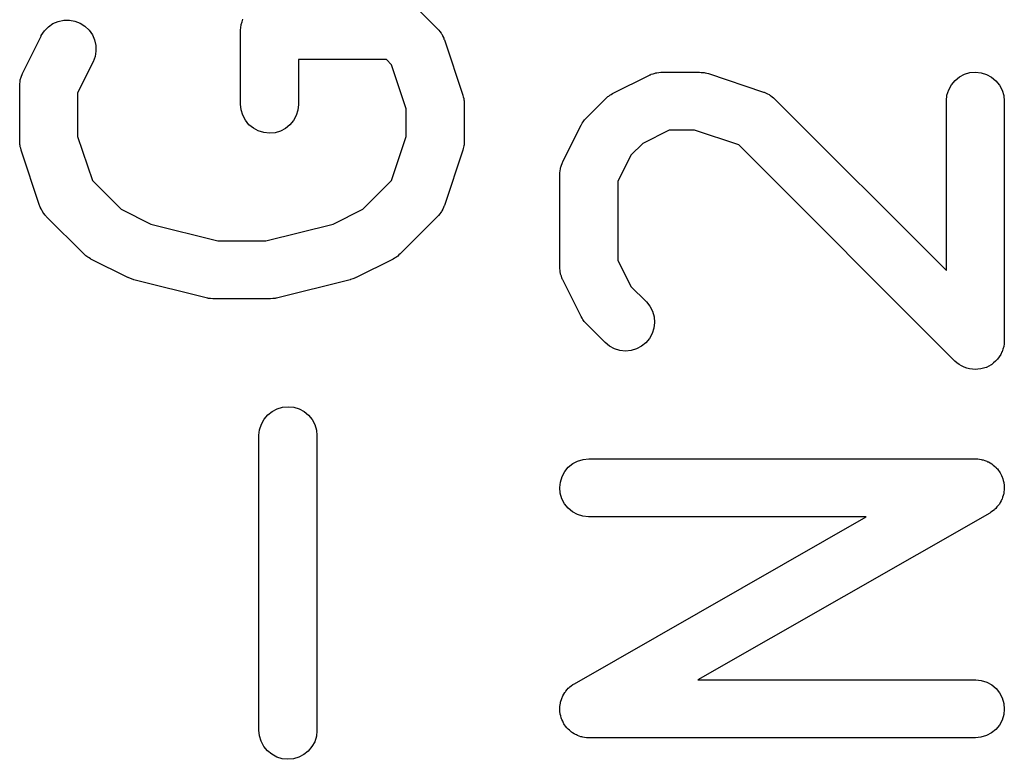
# Model space of a CAD drawing. Extents: x 0.02 to 3.89, y 0.07 to 3.88.
# Tile 143 of 172: x 3.5105 to 3.6108, y 2.3258 to 2.4011. Entities that reach past the tile are written whole.
import ezdxf

# ---------------------------------------------------------------- set-up
doc = ezdxf.new("R2010")
doc.units = 0
doc.header["$MEASUREMENT"] = 0
doc.layers.add('BLACK', color=7, linetype='CONTINUOUS')

msp = doc.modelspace()

# ---------------------------------------------------------------- linework, layer by layer
at = {"layer": 'BLACK', "linetype": 'CONTINUOUS'}
for p, q in [((3.55115, 2.40208), (3.55302, 2.40021)), ((3.51341, 2.40037), (3.51388, 2.4007)), ((3.51388, 2.4007), (3.51441, 2.40093)), ((3.51441, 2.40093), (3.51497, 2.40105)), ((3.51497, 2.40105), (3.51555, 2.40106)), ((3.51555, 2.40106), (3.51612, 2.40096)), ((3.51612, 2.40096), (3.51665, 2.40075)), ((3.51665, 2.40075), (3.51714, 2.40044)), ((3.53302, 2.40031), (3.53304, 2.40059)), ((3.53304, 2.40059), (3.53305, 2.4006)), ((3.53305, 2.40061), (3.53313, 2.40087)), ((3.53305, 2.4006), (3.53305, 2.40061)), ((3.53313, 2.40087), (3.53322, 2.40114)), ((3.51267, 2.39944), (3.51269, 2.39948)), ((3.51269, 2.39948), (3.51301, 2.39996)), ((3.51301, 2.39996), (3.51341, 2.40037)), ((3.51714, 2.40044), (3.51756, 2.40004)), ((3.51756, 2.40004), (3.51789, 2.39957)), ((3.51789, 2.39957), (3.51812, 2.39904)), ((3.53298, 2.40004), (3.53302, 2.40031)), ((3.53298, 2.40002), (3.53298, 2.40004)), ((3.53298, 2.40001), (3.53298, 2.40002)), ((3.53298, 2.40002), (3.53298, 2.40002)), ((3.53298, 2.39999), (3.53298, 2.40001)), ((3.53298, 2.3925), (3.53298, 2.39999)), ((3.55302, 2.40021), (3.55305, 2.40018)), ((3.55305, 2.40018), (3.55311, 2.40011)), ((3.55311, 2.40011), (3.55317, 2.40005)), ((3.55317, 2.40005), (3.55329, 2.39989)), ((3.55329, 2.39989), (3.55341, 2.39973)), ((3.55341, 2.39973), (3.55345, 2.39965)), ((3.55345, 2.39965), (3.5535, 2.39958)), ((3.5535, 2.39958), (3.55358, 2.3994)), ((3.5108, 2.39569), (3.51267, 2.39944)), ((3.51812, 2.39904), (3.51825, 2.39848)), ((3.51825, 2.39848), (3.51826, 2.39791)), ((3.55358, 2.3994), (3.55368, 2.39922)), ((3.55368, 2.39922), (3.5537, 2.39913)), ((3.5537, 2.39913), (3.55374, 2.39905)), ((3.55374, 2.39905), (3.55561, 2.39343)), ((3.51826, 2.39791), (3.51816, 2.39734)), ((3.51796, 2.3968), (3.51639, 2.39367)), ((3.51816, 2.39734), (3.51796, 2.3968)), ((3.54784, 2.39704), (3.53889, 2.39704)), ((3.53889, 2.39704), (3.53889, 2.3925)), ((3.54835, 2.39652), (3.54784, 2.39704)), ((3.54986, 2.39202), (3.54835, 2.39652)), ((3.51067, 2.39534), (3.51073, 2.39553)), ((3.51073, 2.39553), (3.51077, 2.39561)), ((3.51077, 2.39561), (3.5108, 2.39569)), ((3.57462, 2.39545), (3.57466, 2.39547)), ((3.57466, 2.39547), (3.57474, 2.3955)), ((3.57474, 2.3955), (3.57481, 2.39554)), ((3.57481, 2.39554), (3.57501, 2.3956)), ((3.57501, 2.3956), (3.5752, 2.39567)), ((3.5752, 2.39567), (3.57528, 2.39568)), ((3.57528, 2.39568), (3.57537, 2.3957)), ((3.57537, 2.3957), (3.57557, 2.39572)), ((3.57557, 2.39572), (3.57577, 2.39576)), ((3.57577, 2.39576), (3.57585, 2.39575)), ((3.57585, 2.39575), (3.57594, 2.39576)), ((3.57594, 2.39576), (3.57969, 2.39576)), ((3.57969, 2.39576), (3.57973, 2.39576)), ((3.57973, 2.39576), (3.57989, 2.39574)), ((3.57989, 2.39574), (3.58006, 2.39574)), ((3.58006, 2.39574), (3.58018, 2.39571)), ((3.58018, 2.39571), (3.5803, 2.3957)), ((3.5803, 2.3957), (3.58046, 2.39565)), ((3.58046, 2.39565), (3.58062, 2.39561)), ((3.58062, 2.39561), (3.58625, 2.39373)), ((3.60619, 2.39528), (3.6067, 2.39555)), ((3.6067, 2.39555), (3.60726, 2.39571)), ((3.60726, 2.39571), (3.60783, 2.39576)), ((3.60783, 2.39576), (3.6084, 2.3957)), ((3.6084, 2.3957), (3.60895, 2.39553)), ((3.60895, 2.39553), (3.60946, 2.39526)), ((3.51049, 2.39441), (3.5105, 2.3945)), ((3.5105, 2.39458), (3.51053, 2.39478)), ((3.5105, 2.3945), (3.5105, 2.39458)), ((3.51053, 2.39478), (3.51055, 2.39498)), ((3.51055, 2.39498), (3.51058, 2.39507)), ((3.51058, 2.39507), (3.51059, 2.39515)), ((3.51059, 2.39515), (3.51067, 2.39534)), ((3.57087, 2.39357), (3.57462, 2.39545)), ((3.6051, 2.39397), (3.60537, 2.39448)), ((3.60537, 2.39448), (3.60574, 2.39492)), ((3.60574, 2.39492), (3.60619, 2.39528)), ((3.60946, 2.39526), (3.60991, 2.39489)), ((3.60991, 2.39489), (3.61027, 2.39444)), ((3.51049, 2.39437), (3.51049, 2.39441)), ((3.51049, 2.38875), (3.51049, 2.39437)), ((3.51639, 2.39367), (3.51639, 2.38922)), ((3.57058, 2.39341), (3.57073, 2.39349)), ((3.57073, 2.39349), (3.57087, 2.39357)), ((3.58625, 2.39373), (3.58629, 2.39372)), ((3.58629, 2.39372), (3.58636, 2.39369)), ((3.58636, 2.39369), (3.58645, 2.39366)), ((3.58645, 2.39366), (3.58663, 2.39356)), ((3.58663, 2.39356), (3.58681, 2.39348)), ((3.58681, 2.39348), (3.58688, 2.39343)), ((3.60492, 2.39342), (3.6051, 2.39397)), ((3.61027, 2.39444), (3.61054, 2.39393)), ((3.61054, 2.39393), (3.61071, 2.39338)), ((3.53304, 2.39192), (3.53298, 2.3925)), ((3.53889, 2.39245), (3.53883, 2.39188)), ((3.53889, 2.3925), (3.53889, 2.39245)), ((3.55561, 2.39343), (3.55562, 2.39339)), ((3.55562, 2.39339), (3.55566, 2.39323)), ((3.55566, 2.39323), (3.55571, 2.39307)), ((3.55571, 2.39307), (3.55572, 2.39295)), ((3.55572, 2.39295), (3.55574, 2.39283)), ((3.55574, 2.39283), (3.55575, 2.39266)), ((3.55575, 2.39266), (3.55576, 2.3925)), ((3.55576, 2.3925), (3.55576, 2.38875)), ((3.56823, 2.39115), (3.5701, 2.39302)), ((3.5701, 2.39302), (3.57013, 2.39305)), ((3.57013, 2.39305), (3.57026, 2.39315)), ((3.57026, 2.39315), (3.57038, 2.39327)), ((3.57038, 2.39327), (3.57049, 2.39333)), ((3.57049, 2.39333), (3.57058, 2.39341)), ((3.58688, 2.39343), (3.58696, 2.39339)), ((3.58696, 2.39339), (3.58711, 2.39326)), ((3.58711, 2.39326), (3.58727, 2.39314)), ((3.58727, 2.39314), (3.58733, 2.39308)), ((3.58733, 2.39308), (3.5874, 2.39302)), ((3.5874, 2.39302), (3.60486, 2.37557)), ((3.60486, 2.39285), (3.60492, 2.39342)), ((3.60486, 2.39281), (3.60486, 2.39285)), ((3.60486, 2.37557), (3.60486, 2.39281)), ((3.61071, 2.39338), (3.61076, 2.39281)), ((3.61076, 2.39281), (3.61076, 2.36844)), ((3.53321, 2.39137), (3.53304, 2.39192)), ((3.53883, 2.39188), (3.53865, 2.39133)), ((3.54986, 2.38922), (3.54986, 2.39202)), ((3.53348, 2.39086), (3.53321, 2.39137)), ((3.53384, 2.39041), (3.53348, 2.39086)), ((3.53837, 2.39083), (3.538, 2.39039)), ((3.53865, 2.39133), (3.53837, 2.39083)), ((3.56769, 2.39042), (3.56778, 2.39056)), ((3.56778, 2.39056), (3.56786, 2.3907)), ((3.56786, 2.3907), (3.56794, 2.3908)), ((3.56794, 2.3908), (3.56801, 2.3909)), ((3.56801, 2.3909), (3.56812, 2.39102)), ((3.56812, 2.39102), (3.56823, 2.39115)), ((3.53429, 2.39005), (3.53384, 2.39041)), ((3.53479, 2.38977), (3.53429, 2.39005)), ((3.53534, 2.3896), (3.53479, 2.38977)), ((3.53592, 2.38954), (3.53534, 2.3896)), ((3.53649, 2.38959), (3.53592, 2.38954)), ((3.53704, 2.38976), (3.53649, 2.38959)), ((3.53755, 2.39002), (3.53704, 2.38976)), ((3.538, 2.39039), (3.53755, 2.39002)), ((3.5658, 2.38663), (3.56767, 2.39038)), ((3.56767, 2.39038), (3.56769, 2.39042)), ((3.57664, 2.38986), (3.57394, 2.38851)), ((3.57921, 2.38986), (3.57664, 2.38986)), ((3.58372, 2.38835), (3.57921, 2.38986)), ((3.5105, 2.38858), (3.51049, 2.38875)), ((3.51051, 2.38841), (3.5105, 2.38858)), ((3.51639, 2.38922), (3.5179, 2.38472)), ((3.54835, 2.38472), (3.54986, 2.38922)), ((3.55576, 2.3887), (3.55574, 2.38854)), ((3.55574, 2.38854), (3.55574, 2.38837)), ((3.55576, 2.38875), (3.55576, 2.3887)), ((3.57394, 2.38851), (3.57274, 2.38731)), ((3.51053, 2.38829), (3.51051, 2.38841)), ((3.51054, 2.38817), (3.51053, 2.38829)), ((3.51059, 2.38801), (3.51054, 2.38817)), ((3.51063, 2.38785), (3.51059, 2.38801)), ((3.51064, 2.38781), (3.51063, 2.38785)), ((3.51251, 2.38219), (3.51064, 2.38781)), ((3.55561, 2.38781), (3.55374, 2.38219)), ((3.55565, 2.38797), (3.55561, 2.38781)), ((3.5557, 2.38813), (3.55565, 2.38797)), ((3.55571, 2.38825), (3.5557, 2.38813)), ((3.55574, 2.38837), (3.55571, 2.38825)), ((3.60572, 2.36635), (3.58372, 2.38835)), ((3.56567, 2.38628), (3.56573, 2.38647)), ((3.56573, 2.38647), (3.56577, 2.38655)), ((3.56577, 2.38655), (3.5658, 2.38663)), ((3.57274, 2.38731), (3.57139, 2.38461)), ((3.56549, 2.38535), (3.5655, 2.38544)), ((3.5655, 2.38552), (3.56553, 2.38572)), ((3.5655, 2.38544), (3.5655, 2.38552)), ((3.56553, 2.38572), (3.56555, 2.38592)), ((3.56555, 2.38592), (3.56558, 2.38601)), ((3.56558, 2.38601), (3.56559, 2.38609)), ((3.56559, 2.38609), (3.56567, 2.38628)), ((3.5179, 2.38472), (3.52081, 2.3818)), ((3.54544, 2.3818), (3.54835, 2.38472)), ((3.56549, 2.38531), (3.56549, 2.38535)), ((3.56549, 2.37594), (3.56549, 2.38531)), ((3.57139, 2.38461), (3.57139, 2.37663)), ((3.51255, 2.38211), (3.51251, 2.38219)), ((3.51257, 2.38202), (3.51255, 2.38211)), ((3.51267, 2.38185), (3.51257, 2.38202)), ((3.51275, 2.38166), (3.51267, 2.38185)), ((3.5128, 2.38159), (3.51275, 2.38166)), ((3.51284, 2.38151), (3.5128, 2.38159)), ((3.51296, 2.38136), (3.51284, 2.38151)), ((3.52081, 2.3818), (3.52384, 2.38028)), ((3.54241, 2.38028), (3.54544, 2.3818)), ((3.55339, 2.38148), (3.55326, 2.38132)), ((3.55343, 2.38156), (3.55339, 2.38148)), ((3.55348, 2.38163), (3.55343, 2.38156)), ((3.55357, 2.38181), (3.55348, 2.38163)), ((3.55366, 2.38199), (3.55357, 2.38181)), ((3.55369, 2.38207), (3.55366, 2.38199)), ((3.55372, 2.38215), (3.55369, 2.38207)), ((3.55374, 2.38219), (3.55372, 2.38215)), ((3.51308, 2.38119), (3.51296, 2.38136)), ((3.51314, 2.38113), (3.51308, 2.38119)), ((3.5132, 2.38106), (3.51314, 2.38113)), ((3.51323, 2.38103), (3.5132, 2.38106)), ((3.51698, 2.37728), (3.51323, 2.38103)), ((3.55302, 2.38103), (3.54927, 2.37728)), ((3.55308, 2.3811), (3.55302, 2.38103)), ((3.55314, 2.38116), (3.55308, 2.3811)), ((3.55326, 2.38132), (3.55314, 2.38116)), ((3.52384, 2.38028), (3.53068, 2.37858)), ((3.53557, 2.37858), (3.54241, 2.38028)), ((3.53068, 2.37858), (3.53557, 2.37858)), ((3.5171, 2.37718), (3.51698, 2.37728)), ((3.51722, 2.37706), (3.5171, 2.37718)), ((3.51733, 2.377), (3.51722, 2.37706)), ((3.51742, 2.37692), (3.51733, 2.377)), ((3.51757, 2.37684), (3.51742, 2.37692)), ((3.51771, 2.37675), (3.51757, 2.37684)), ((3.51774, 2.37673), (3.51771, 2.37675)), ((3.52149, 2.37486), (3.51774, 2.37673)), ((3.54851, 2.37673), (3.54476, 2.37486)), ((3.54865, 2.37682), (3.54851, 2.37673)), ((3.54879, 2.3769), (3.54865, 2.37682)), ((3.54889, 2.37697), (3.54879, 2.3769)), ((3.54899, 2.37704), (3.54889, 2.37697)), ((3.54911, 2.37715), (3.54899, 2.37704)), ((3.54924, 2.37726), (3.54911, 2.37715)), ((3.54927, 2.37728), (3.54924, 2.37726)), ((3.57139, 2.37663), (3.57274, 2.37394)), ((3.5655, 2.37585), (3.56549, 2.37594)), ((3.56549, 2.37576), (3.5655, 2.37585)), ((3.56552, 2.37556), (3.56549, 2.37576)), ((3.56554, 2.37536), (3.56552, 2.37556)), ((3.52151, 2.37485), (3.52149, 2.37486)), ((3.52152, 2.37484), (3.52151, 2.37485)), ((3.52177, 2.37475), (3.52152, 2.37484)), ((3.52203, 2.37465), (3.52177, 2.37475)), ((3.52205, 2.37465), (3.52203, 2.37465)), ((3.52206, 2.37464), (3.52205, 2.37465)), ((3.5221, 2.37463), (3.52206, 2.37464)), ((3.5296, 2.37276), (3.5221, 2.37463)), ((3.54415, 2.37463), (3.53665, 2.37276)), ((3.54417, 2.37464), (3.54415, 2.37463)), ((3.54418, 2.37464), (3.54417, 2.37464)), ((3.54443, 2.37473), (3.54418, 2.37464)), ((3.5447, 2.37483), (3.54443, 2.37473)), ((3.54471, 2.37483), (3.5447, 2.37483)), ((3.54472, 2.37484), (3.54471, 2.37483)), ((3.54476, 2.37486), (3.54472, 2.37484)), ((3.56557, 2.37528), (3.56554, 2.37536)), ((3.56558, 2.37519), (3.56557, 2.37528)), ((3.56565, 2.375), (3.56558, 2.37519)), ((3.56571, 2.37481), (3.56565, 2.375)), ((3.56575, 2.37473), (3.56571, 2.37481)), ((3.56578, 2.37465), (3.56575, 2.37473)), ((3.5658, 2.37461), (3.56578, 2.37465)), ((3.56767, 2.37087), (3.5658, 2.37461)), ((3.57274, 2.37394), (3.57428, 2.3724)), ((3.52965, 2.37275), (3.5296, 2.37276)), ((3.5297, 2.37273), (3.52965, 2.37275)), ((3.52993, 2.37271), (3.5297, 2.37273)), ((3.53017, 2.37267), (3.52993, 2.37271)), ((3.53022, 2.37268), (3.53017, 2.37267)), ((3.53027, 2.37267), (3.53022, 2.37268)), ((3.53031, 2.37267), (3.53027, 2.37267)), ((3.53594, 2.37267), (3.53031, 2.37267)), ((3.53599, 2.37267), (3.53594, 2.37267)), ((3.53604, 2.37267), (3.53599, 2.37267)), ((3.53628, 2.3727), (3.53604, 2.37267)), ((3.53651, 2.37273), (3.53628, 2.3727)), ((3.53656, 2.37274), (3.53651, 2.37273)), ((3.53661, 2.37275), (3.53656, 2.37274)), ((3.53665, 2.37276), (3.53661, 2.37275)), ((3.57428, 2.3724), (3.57431, 2.37237)), ((3.57431, 2.37237), (3.57467, 2.37192)), ((3.57467, 2.37192), (3.57493, 2.37141)), ((3.57493, 2.37141), (3.57509, 2.37085)), ((3.56776, 2.37072), (3.56767, 2.37087)), ((3.56784, 2.37058), (3.56776, 2.37072)), ((3.56792, 2.37048), (3.56784, 2.37058)), ((3.56798, 2.37038), (3.56792, 2.37048)), ((3.57509, 2.37085), (3.57514, 2.37028)), ((3.56809, 2.37026), (3.56798, 2.37038)), ((3.5682, 2.37013), (3.56809, 2.37026)), ((3.56823, 2.3701), (3.5682, 2.37013)), ((3.5701, 2.36822), (3.56823, 2.3701)), ((3.57508, 2.36971), (3.57491, 2.36916)), ((3.57514, 2.37028), (3.57508, 2.36971)), ((3.57463, 2.36865), (3.57426, 2.36821)), ((3.57491, 2.36916), (3.57463, 2.36865)), ((3.61076, 2.3684), (3.61073, 2.36811)), ((3.61076, 2.36844), (3.61076, 2.36841)), ((3.61076, 2.36841), (3.61076, 2.36841)), ((3.61076, 2.36841), (3.61076, 2.36841)), ((3.61076, 2.36841), (3.61076, 2.3684)), ((3.57055, 2.36786), (3.5701, 2.36822)), ((3.57105, 2.36759), (3.57055, 2.36786)), ((3.57161, 2.36742), (3.57105, 2.36759)), ((3.57218, 2.36736), (3.57161, 2.36742)), ((3.57275, 2.36741), (3.57218, 2.36736)), ((3.57331, 2.36758), (3.57275, 2.36741)), ((3.57382, 2.36785), (3.57331, 2.36758)), ((3.57426, 2.36821), (3.57382, 2.36785)), ((3.61061, 2.36755), (3.61053, 2.36728)), ((3.6107, 2.36782), (3.61061, 2.36755)), ((3.61073, 2.36811), (3.6107, 2.36783)), ((3.6107, 2.36783), (3.6107, 2.36783)), ((3.6107, 2.36783), (3.6107, 2.36782)), ((3.61006, 2.36655), (3.60988, 2.36633)), ((3.61025, 2.36677), (3.61006, 2.36655)), ((3.61039, 2.36703), (3.61025, 2.36678)), ((3.61025, 2.36678), (3.61025, 2.36677)), ((3.61025, 2.36677), (3.61025, 2.36677)), ((3.61052, 2.36727), (3.61039, 2.36703)), ((3.61053, 2.36728), (3.61052, 2.36727)), ((3.61053, 2.36728), (3.61053, 2.36728)), ((3.60594, 2.36617), (3.60572, 2.36635)), ((3.60616, 2.36599), (3.60594, 2.36617)), ((3.60617, 2.36598), (3.60616, 2.36599)), ((3.60616, 2.36599), (3.60616, 2.36599)), ((3.60641, 2.36585), (3.60617, 2.36598)), ((3.60667, 2.36571), (3.60641, 2.36585)), ((3.60668, 2.36571), (3.60667, 2.36571)), ((3.60667, 2.36571), (3.60667, 2.36571)), ((3.60695, 2.36563), (3.60668, 2.36571)), ((3.60722, 2.36554), (3.60695, 2.36563)), ((3.60723, 2.36554), (3.60722, 2.36554)), ((3.60722, 2.36554), (3.60722, 2.36554)), ((3.60751, 2.36551), (3.60723, 2.36554)), ((3.60779, 2.36548), (3.60751, 2.36551)), ((3.6078, 2.36548), (3.60779, 2.36548)), ((3.60779, 2.36548), (3.60779, 2.36548)), ((3.60808, 2.36551), (3.6078, 2.36548)), ((3.60836, 2.36554), (3.60808, 2.36551)), ((3.60837, 2.36554), (3.60836, 2.36554)), ((3.60865, 2.36562), (3.60837, 2.36554)), ((3.60837, 2.36554), (3.60837, 2.36554)), ((3.60892, 2.3657), (3.60865, 2.36562)), ((3.60893, 2.3657), (3.60892, 2.3657)), ((3.60892, 2.3657), (3.60892, 2.3657)), ((3.60918, 2.36584), (3.60893, 2.3657)), ((3.60943, 2.36597), (3.60918, 2.36584)), ((3.60944, 2.36597), (3.60943, 2.36597)), ((3.60943, 2.36597), (3.60943, 2.36597)), ((3.60966, 2.36615), (3.60944, 2.36597)), ((3.60988, 2.36633), (3.60966, 2.36615)), ((3.60988, 2.36633), (3.60988, 2.36633)), ((3.60988, 2.36633), (3.60988, 2.36633)), ((3.5362, 2.36122), (3.53671, 2.36149)), ((3.53671, 2.36149), (3.53726, 2.36165)), ((3.53726, 2.36165), (3.53783, 2.3617)), ((3.53783, 2.3617), (3.53841, 2.36164)), ((3.53841, 2.36164), (3.53896, 2.36147)), ((3.53896, 2.36147), (3.53946, 2.3612)), ((3.5351, 2.35991), (3.53538, 2.36042)), ((3.53538, 2.36042), (3.53575, 2.36086)), ((3.53575, 2.36086), (3.5362, 2.36122)), ((3.53946, 2.3612), (3.53991, 2.36083)), ((3.53991, 2.36083), (3.54027, 2.36038)), ((3.54027, 2.36038), (3.54054, 2.35987)), ((3.53486, 2.35879), (3.53492, 2.35936)), ((3.53492, 2.35936), (3.5351, 2.35991)), ((3.54054, 2.35987), (3.54071, 2.35932)), ((3.53486, 2.35875), (3.53486, 2.35879)), ((3.53486, 2.32875), (3.53486, 2.35875)), ((3.54071, 2.35932), (3.54076, 2.35875)), ((3.54076, 2.35875), (3.54076, 2.32875)), ((3.56787, 2.35633), (3.56844, 2.35639)), ((3.56844, 2.35639), (3.60781, 2.35639)), ((3.60781, 2.35639), (3.60785, 2.35639)), ((3.60785, 2.35639), (3.60795, 2.35638)), ((3.60795, 2.35638), (3.60805, 2.35638)), ((3.60805, 2.35638), (3.60824, 2.35635)), ((3.60824, 2.35635), (3.60842, 2.35633)), ((3.56599, 2.35509), (3.56636, 2.35553)), ((3.56636, 2.35553), (3.56681, 2.3559)), ((3.56681, 2.3559), (3.56731, 2.35617)), ((3.56731, 2.35617), (3.56787, 2.35633)), ((3.60842, 2.35633), (3.60852, 2.3563)), ((3.60852, 2.3563), (3.60862, 2.35628)), ((3.60862, 2.35628), (3.60879, 2.35621)), ((3.60879, 2.35621), (3.60897, 2.35615)), ((3.60897, 2.35615), (3.60906, 2.3561)), ((3.60906, 2.3561), (3.60915, 2.35607)), ((3.60915, 2.35607), (3.60931, 2.35597)), ((3.60931, 2.35597), (3.60948, 2.35587)), ((3.60948, 2.35587), (3.60955, 2.35581)), ((3.60955, 2.35581), (3.60964, 2.35576)), ((3.60964, 2.35576), (3.60977, 2.35563)), ((3.60977, 2.35563), (3.60992, 2.3555)), ((3.60992, 2.3555), (3.60998, 2.35543)), ((3.60998, 2.35543), (3.61005, 2.35536)), ((3.61005, 2.35536), (3.61016, 2.3552)), ((3.56555, 2.35403), (3.56572, 2.35458)), ((3.56572, 2.35458), (3.56599, 2.35509)), ((3.61016, 2.3552), (3.61028, 2.35506)), ((3.61028, 2.35506), (3.61033, 2.35497)), ((3.61033, 2.35497), (3.61038, 2.35489)), ((3.61038, 2.35489), (3.61046, 2.35471)), ((3.61046, 2.35471), (3.61055, 2.35454)), ((3.61055, 2.35454), (3.61058, 2.35445)), ((3.61058, 2.35445), (3.61062, 2.35436)), ((3.61062, 2.35436), (3.61066, 2.35417)), ((3.56549, 2.35346), (3.56555, 2.35403)), ((3.56554, 2.35289), (3.56549, 2.35346)), ((3.61066, 2.35417), (3.61071, 2.35399)), ((3.61071, 2.35399), (3.61072, 2.35389)), ((3.61072, 2.35389), (3.61074, 2.3538)), ((3.61074, 2.3538), (3.61075, 2.35361)), ((3.61075, 2.35361), (3.61076, 2.35342)), ((3.61076, 2.35342), (3.61075, 2.35332)), ((3.5657, 2.35233), (3.56554, 2.35289)), ((3.61059, 2.35248), (3.61053, 2.35229)), ((3.61066, 2.35265), (3.61059, 2.35248)), ((3.61067, 2.35275), (3.61066, 2.35265)), ((3.6107, 2.35284), (3.61067, 2.35275)), ((3.61072, 2.35303), (3.6107, 2.35284)), ((3.61075, 2.35322), (3.61072, 2.35303)), ((3.61075, 2.35332), (3.61075, 2.35322)), ((3.56597, 2.35182), (3.5657, 2.35233)), ((3.56633, 2.35137), (3.56597, 2.35182)), ((3.56677, 2.351), (3.56633, 2.35137)), ((3.60989, 2.35134), (3.60981, 2.35128)), ((3.61001, 2.35149), (3.60989, 2.35134)), ((3.61014, 2.35163), (3.61001, 2.35149)), ((3.61019, 2.35171), (3.61014, 2.35163)), ((3.61026, 2.35179), (3.61019, 2.35171)), ((3.61035, 2.35195), (3.61026, 2.35179)), ((3.61045, 2.35211), (3.61035, 2.35195)), ((3.61048, 2.35221), (3.61045, 2.35211)), ((3.61053, 2.35229), (3.61048, 2.35221)), ((3.56728, 2.35072), (3.56677, 2.351)), ((3.56698, 2.3335), (3.59669, 2.35049)), ((3.56783, 2.35055), (3.56728, 2.35072)), ((3.5684, 2.35049), (3.56783, 2.35055)), ((3.56844, 2.35049), (3.5684, 2.35049)), ((3.59669, 2.35049), (3.56844, 2.35049)), ((3.60928, 2.35087), (3.57956, 2.33389)), ((3.60936, 2.35093), (3.60928, 2.35087)), ((3.60944, 2.35098), (3.60936, 2.35093)), ((3.60959, 2.3511), (3.60944, 2.35098)), ((3.60975, 2.35121), (3.60959, 2.3511)), ((3.60981, 2.35128), (3.60975, 2.35121)), ((3.56666, 2.33328), (3.56681, 2.3334)), ((3.56681, 2.3334), (3.56689, 2.33345)), ((3.56689, 2.33345), (3.56698, 2.3335)), ((3.57956, 2.33389), (3.60781, 2.33389)), ((3.60781, 2.33389), (3.60785, 2.33389)), ((3.60785, 2.33389), (3.60842, 2.33383)), ((3.60842, 2.33383), (3.60897, 2.33366)), ((3.60897, 2.33366), (3.60948, 2.33338)), ((3.60948, 2.33338), (3.60992, 2.33301)), ((3.5658, 2.33227), (3.5659, 2.33243)), ((3.5659, 2.33243), (3.56599, 2.33259)), ((3.56599, 2.33259), (3.56606, 2.33267)), ((3.56606, 2.33267), (3.56611, 2.33275)), ((3.56611, 2.33275), (3.56624, 2.33289)), ((3.56624, 2.33289), (3.56636, 2.33304)), ((3.56636, 2.33304), (3.56644, 2.3331)), ((3.56644, 2.3331), (3.56651, 2.33317)), ((3.56651, 2.33317), (3.56666, 2.33328)), ((3.60992, 2.33301), (3.61028, 2.33256)), ((3.61028, 2.33256), (3.61055, 2.33205)), ((3.5655, 2.33116), (3.56553, 2.33135)), ((3.56553, 2.33135), (3.56555, 2.33153)), ((3.56555, 2.33153), (3.56558, 2.33163)), ((3.56558, 2.33163), (3.56559, 2.33173)), ((3.56559, 2.33173), (3.56566, 2.3319)), ((3.56566, 2.3319), (3.56572, 2.33209)), ((3.56572, 2.33209), (3.56577, 2.33217)), ((3.56577, 2.33217), (3.5658, 2.33227)), ((3.61055, 2.33205), (3.61071, 2.33149)), ((3.61071, 2.33149), (3.61076, 2.33092)), ((3.56549, 2.33096), (3.5655, 2.33106)), ((3.5655, 2.33077), (3.56549, 2.33096)), ((3.5655, 2.33106), (3.5655, 2.33116)), ((3.56551, 2.33058), (3.5655, 2.33077)), ((3.56553, 2.33049), (3.56551, 2.33058)), ((3.56554, 2.33039), (3.56553, 2.33049)), ((3.56559, 2.33021), (3.56554, 2.33039)), ((3.6107, 2.33035), (3.61053, 2.3298)), ((3.61076, 2.33092), (3.6107, 2.33035)), ((3.56563, 2.33002), (3.56559, 2.33021)), ((3.56567, 2.32993), (3.56563, 2.33002)), ((3.5657, 2.32984), (3.56567, 2.32993)), ((3.56579, 2.32967), (3.5657, 2.32984)), ((3.56587, 2.32949), (3.56579, 2.32967)), ((3.56592, 2.32941), (3.56587, 2.32949)), ((3.56597, 2.32932), (3.56592, 2.32941)), ((3.56609, 2.32918), (3.56597, 2.32932)), ((3.61026, 2.32929), (3.60989, 2.32885)), ((3.61053, 2.3298), (3.61026, 2.32929)), ((3.53492, 2.32818), (3.53486, 2.32875)), ((3.54076, 2.32871), (3.5407, 2.32814)), ((3.54076, 2.32875), (3.54076, 2.32871)), ((3.5662, 2.32902), (3.56609, 2.32918)), ((3.56627, 2.32895), (3.5662, 2.32902)), ((3.56633, 2.32888), (3.56627, 2.32895)), ((3.56648, 2.32875), (3.56633, 2.32888)), ((3.56661, 2.32862), (3.56648, 2.32875)), ((3.5667, 2.32857), (3.56661, 2.32862)), ((3.56677, 2.3285), (3.5667, 2.32857)), ((3.56694, 2.32841), (3.56677, 2.3285)), ((3.5671, 2.32831), (3.56694, 2.32841)), ((3.56719, 2.32828), (3.5671, 2.32831)), ((3.56728, 2.32823), (3.56719, 2.32828)), ((3.60944, 2.32848), (3.60894, 2.32821)), ((3.60989, 2.32885), (3.60944, 2.32848)), ((3.53508, 2.32763), (3.53492, 2.32818)), ((3.53535, 2.32712), (3.53508, 2.32763)), ((3.54053, 2.32759), (3.54025, 2.32709)), ((3.5407, 2.32814), (3.54053, 2.32759)), ((3.56746, 2.32817), (3.56728, 2.32823)), ((3.56763, 2.3281), (3.56746, 2.32817)), ((3.56773, 2.32808), (3.56763, 2.3281)), ((3.56783, 2.32805), (3.56773, 2.32808)), ((3.56801, 2.32803), (3.56783, 2.32805)), ((3.5682, 2.328), (3.56801, 2.32803)), ((3.5683, 2.328), (3.5682, 2.328)), ((3.5684, 2.32799), (3.5683, 2.328)), ((3.56844, 2.32799), (3.5684, 2.32799)), ((3.60781, 2.32799), (3.56844, 2.32799)), ((3.60838, 2.32804), (3.60781, 2.32799)), ((3.60894, 2.32821), (3.60838, 2.32804)), ((3.53572, 2.32667), (3.53535, 2.32712)), ((3.53616, 2.32631), (3.53572, 2.32667)), ((3.53667, 2.32603), (3.53616, 2.32631)), ((3.53943, 2.32628), (3.53892, 2.32602)), ((3.53988, 2.32664), (3.53943, 2.32628)), ((3.54025, 2.32709), (3.53988, 2.32664)), ((3.53722, 2.32586), (3.53667, 2.32603)), ((3.53779, 2.3258), (3.53722, 2.32586)), ((3.53837, 2.32585), (3.53779, 2.3258)), ((3.53892, 2.32602), (3.53837, 2.32585))]:
    msp.add_line(p, q, dxfattribs=at)

doc.saveas('drawing.dxf')
